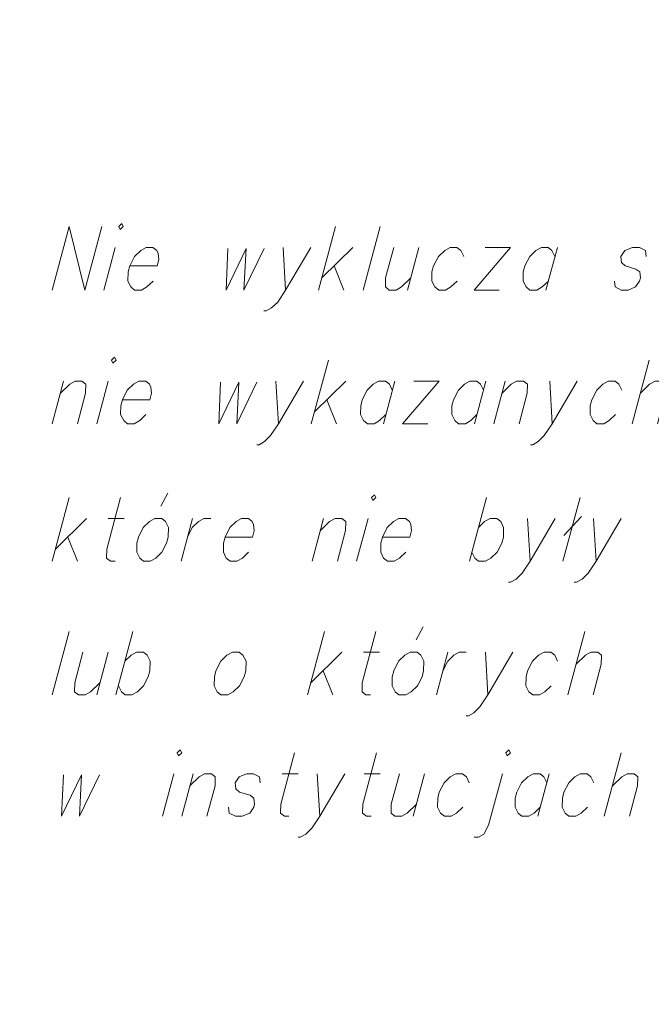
# Model space of a CAD drawing. Header units: metres. Extents: x 5554594 to 5556205, y 5636132 to 5636668.
# Tile 37 of 168: x 5555366.74 to 5555373.6, y 5636179.58 to 5636190.27. Entities that reach past the tile are written whole.
import ezdxf

# ---------------------------------------------------------------- set-up
doc = ezdxf.new("R2010")
doc.units = ezdxf.units.M
doc.header["$MEASUREMENT"] = 0
doc.header["$XCLIPFRAME"] = 0
doc.layers.add('#RAMKA', color=7, linetype='Continuous', lineweight=18)
doc.layers.add('#RASTER', color=7, linetype='Continuous', lineweight=18)
picture_1 = doc.add_image_def('image1.tif', size_in_pixel=(18897, 11811))

# ---------------------------------------------------------------- blocks, each defined once
blk = doc.blocks.new('*U608')
at = {"layer": '#RAMKA', "color": 7, "linetype": 'ByBlock', "lineweight": 18}
blk.add_line((5555367.783, 5636187.795), (5555367.66, 5636187.333), dxfattribs=at)
at = {"layer": '#RAMKA', "color": 7, "linetype": 'ByBlock', "lineweight": 18, "flags": 128}
blk.add_lwpolyline([(5555367.82, 5636188.022), (5555367.836, 5636187.99), (5555367.869, 5636188.022), (5555367.853, 5636188.055), (5555367.82, 5636188.022)], dxfattribs=at)
blk = doc.blocks.new('*U609')
at = {"layer": '#RAMKA', "color": 7, "linetype": 'ByBlock', "lineweight": 18}
blk.add_line((5555369.606, 5636187.795), (5555369.632, 5636187.333), dxfattribs=at)
at = {"layer": '#RAMKA', "color": 7, "linetype": 'ByBlock', "lineweight": 18, "flags": 128}
blk.add_lwpolyline([(5555369.905, 5636187.795), (5555369.632, 5636187.333), (5555369.547, 5636187.203), (5555369.48, 5636187.138), (5555369.421, 5636187.106), (5555369.397, 5636187.106)], dxfattribs=at)
blk = doc.blocks.new('*U610')
at = {"layer": '#RAMKA', "color": 7, "linetype": 'ByBlock', "lineweight": 18}
for p, q in [((5555370.175, 5636188.022), (5555369.99, 5636187.333)), ((5555370.362, 5636187.795), (5555370.025, 5636187.464)), ((5555370.159, 5636187.594), (5555370.264, 5636187.333))]:
    blk.add_line(p, q, dxfattribs=at)
blk = doc.blocks.new('*U611')
at = {"layer": '#RAMKA', "color": 7, "linetype": 'ByBlock', "lineweight": 18}
blk.add_line((5555371.079, 5636187.795), (5555370.956, 5636187.333), dxfattribs=at)
at = {"layer": '#RAMKA', "color": 7, "linetype": 'ByBlock', "lineweight": 18, "flags": 128}
blk.add_lwpolyline([(5555370.806, 5636187.795), (5555370.717, 5636187.464), (5555370.716, 5636187.366), (5555370.757, 5636187.333), (5555370.831, 5636187.333), (5555370.89, 5636187.366), (5555370.991, 5636187.464)], dxfattribs=at)
blk = doc.blocks.new('*U612')
at = {"layer": '#RAMKA', "color": 7, "linetype": 'ByBlock', "lineweight": 18}
for p, q in [((5555372.074, 5636187.795), (5555371.677, 5636187.333)), ((5555371.8, 5636187.795), (5555372.074, 5636187.795)), ((5555371.677, 5636187.333), (5555371.95, 5636187.333))]:
    blk.add_line(p, q, dxfattribs=at)
blk = doc.blocks.new('*U613')
at = {"layer": '#RAMKA', "color": 7, "linetype": 'ByBlock', "lineweight": 18}
blk.add_line((5555372.582, 5636187.795), (5555372.458, 5636187.333), dxfattribs=at)
at = {"layer": '#RAMKA', "color": 7, "linetype": 'ByBlock', "lineweight": 18, "flags": 128}
blk.add_lwpolyline([(5555372.555, 5636187.697), (5555372.523, 5636187.762), (5555372.482, 5636187.795), (5555372.408, 5636187.795), (5555372.349, 5636187.762), (5555372.282, 5636187.697), (5555372.229, 5636187.594), (5555372.212, 5636187.529), (5555372.211, 5636187.431), (5555372.243, 5636187.366), (5555372.284, 5636187.333), (5555372.359, 5636187.333), (5555372.417, 5636187.366), (5555372.484, 5636187.431)], dxfattribs=at)
blk = doc.blocks.new('*U632')
at = {"layer": '#RAMKA', "color": 7, "linetype": 'ByBlock', "lineweight": 18}
blk.add_line((5555367.222, 5636186.343), (5555367.098, 5636185.882), dxfattribs=at)
at = {"layer": '#RAMKA', "color": 7, "linetype": 'ByBlock', "lineweight": 18, "flags": 128}
blk.add_lwpolyline([(5555367.187, 5636186.213), (5555367.288, 5636186.311), (5555367.346, 5636186.343), (5555367.421, 5636186.343), (5555367.462, 5636186.311), (5555367.461, 5636186.213), (5555367.372, 5636185.882)], dxfattribs=at)
blk = doc.blocks.new('*U633')
at = {"layer": '#RAMKA', "color": 7, "linetype": 'ByBlock', "lineweight": 18}
blk.add_line((5555367.705, 5636186.343), (5555367.581, 5636185.882), dxfattribs=at)
at = {"layer": '#RAMKA', "color": 7, "linetype": 'ByBlock', "lineweight": 18, "flags": 128}
blk.add_lwpolyline([(5555367.741, 5636186.571), (5555367.757, 5636186.539), (5555367.791, 5636186.571), (5555367.774, 5636186.604), (5555367.741, 5636186.571)], dxfattribs=at)
blk = doc.blocks.new('*U634')
at = {"layer": '#RAMKA', "color": 7, "linetype": 'ByBlock', "lineweight": 18}
blk.add_line((5555369.527, 5636186.343), (5555369.553, 5636185.882), dxfattribs=at)
at = {"layer": '#RAMKA', "color": 7, "linetype": 'ByBlock', "lineweight": 18, "flags": 128}
blk.add_lwpolyline([(5555369.826, 5636186.343), (5555369.553, 5636185.882), (5555369.468, 5636185.752), (5555369.401, 5636185.687), (5555369.343, 5636185.654), (5555369.318, 5636185.654)], dxfattribs=at)
blk = doc.blocks.new('*U635')
at = {"layer": '#RAMKA', "color": 7, "linetype": 'ByBlock', "lineweight": 18}
for p, q in [((5555370.096, 5636186.571), (5555369.911, 5636185.882)), ((5555370.284, 5636186.343), (5555369.946, 5636186.012)), ((5555370.081, 5636186.142), (5555370.185, 5636185.882))]:
    blk.add_line(p, q, dxfattribs=at)
blk = doc.blocks.new('*U636')
at = {"layer": '#RAMKA', "color": 7, "linetype": 'ByBlock', "lineweight": 18}
blk.add_line((5555370.816, 5636186.343), (5555370.693, 5636185.882), dxfattribs=at)
at = {"layer": '#RAMKA', "color": 7, "linetype": 'ByBlock', "lineweight": 18, "flags": 128}
blk.add_lwpolyline([(5555370.79, 5636186.246), (5555370.758, 5636186.311), (5555370.717, 5636186.343), (5555370.642, 5636186.343), (5555370.584, 5636186.311), (5555370.516, 5636186.246), (5555370.464, 5636186.142), (5555370.447, 5636186.077), (5555370.445, 5636185.98), (5555370.478, 5636185.915), (5555370.519, 5636185.882), (5555370.593, 5636185.882), (5555370.652, 5636185.915), (5555370.719, 5636185.98)], dxfattribs=at)
blk = doc.blocks.new('*U637')
at = {"layer": '#RAMKA', "color": 7, "linetype": 'ByBlock', "lineweight": 18}
for p, q in [((5555371.299, 5636186.343), (5555370.902, 5636185.882)), ((5555371.025, 5636186.343), (5555371.299, 5636186.343)), ((5555370.902, 5636185.882), (5555371.175, 5636185.882))]:
    blk.add_line(p, q, dxfattribs=at)
blk = doc.blocks.new('*U638')
at = {"layer": '#RAMKA', "color": 7, "linetype": 'ByBlock', "lineweight": 18}
blk.add_line((5555371.807, 5636186.343), (5555371.683, 5636185.882), dxfattribs=at)
at = {"layer": '#RAMKA', "color": 7, "linetype": 'ByBlock', "lineweight": 18, "flags": 128}
blk.add_lwpolyline([(5555371.781, 5636186.246), (5555371.748, 5636186.311), (5555371.707, 5636186.343), (5555371.633, 5636186.343), (5555371.574, 5636186.311), (5555371.507, 5636186.246), (5555371.454, 5636186.142), (5555371.437, 5636186.077), (5555371.436, 5636185.98), (5555371.468, 5636185.915), (5555371.509, 5636185.882), (5555371.584, 5636185.882), (5555371.642, 5636185.915), (5555371.709, 5636185.98)], dxfattribs=at)
blk = doc.blocks.new('*U639')
at = {"layer": '#RAMKA', "color": 7, "linetype": 'ByBlock', "lineweight": 18}
blk.add_line((5555372.016, 5636186.343), (5555371.892, 5636185.882), dxfattribs=at)
at = {"layer": '#RAMKA', "color": 7, "linetype": 'ByBlock', "lineweight": 18, "flags": 128}
blk.add_lwpolyline([(5555371.981, 5636186.213), (5555372.082, 5636186.311), (5555372.14, 5636186.343), (5555372.215, 5636186.343), (5555372.256, 5636186.311), (5555372.255, 5636186.213), (5555372.166, 5636185.882)], dxfattribs=at)
blk = doc.blocks.new('*U640')
at = {"layer": '#RAMKA', "color": 7, "linetype": 'ByBlock', "lineweight": 18}
blk.add_line((5555372.499, 5636186.343), (5555372.524, 5636185.882), dxfattribs=at)
at = {"layer": '#RAMKA', "color": 7, "linetype": 'ByBlock', "lineweight": 18, "flags": 128}
blk.add_lwpolyline([(5555372.797, 5636186.343), (5555372.524, 5636185.882), (5555372.44, 5636185.752), (5555372.373, 5636185.687), (5555372.314, 5636185.654), (5555372.289, 5636185.654)], dxfattribs=at)
blk = doc.blocks.new('*U641')
at = {"layer": '#RAMKA', "color": 7, "linetype": 'ByBlock', "lineweight": 18}
blk.add_line((5555373.579, 5636186.571), (5555373.395, 5636185.882), dxfattribs=at)
at = {"layer": '#RAMKA', "color": 7, "linetype": 'ByBlock', "lineweight": 18, "flags": 128}
blk.add_lwpolyline([(5555373.483, 5636186.213), (5555373.584, 5636186.311), (5555373.643, 5636186.343), (5555373.717, 5636186.343), (5555373.758, 5636186.311), (5555373.757, 5636186.213), (5555373.668, 5636185.882)], dxfattribs=at)
blk = doc.blocks.new('*U663')
at = {"layer": '#RAMKA', "color": 7, "linetype": 'ByBlock', "lineweight": 18}
for p, q in [((5555367.283, 5636185.079), (5555367.098, 5636184.39)), ((5555367.471, 5636184.851), (5555367.133, 5636184.52)), ((5555367.268, 5636184.65), (5555367.372, 5636184.39))]:
    blk.add_line(p, q, dxfattribs=at)
blk = doc.blocks.new('*U664')
at = {"layer": '#RAMKA', "color": 7, "linetype": 'ByBlock', "lineweight": 18}
blk.add_line((5555367.705, 5636184.851), (5555367.879, 5636184.851), dxfattribs=at)
at = {"layer": '#RAMKA', "color": 7, "linetype": 'ByBlock', "lineweight": 18, "flags": 128}
blk.add_lwpolyline([(5555367.84, 5636185.079), (5555367.691, 5636184.52), (5555367.689, 5636184.422), (5555367.73, 5636184.39), (5555367.78, 5636184.39)], dxfattribs=at)
blk = doc.blocks.new('*U665')
at = {"layer": '#RAMKA', "color": 7, "linetype": 'ByBlock', "lineweight": 18}
blk.add_line((5555368.278, 5636184.986), (5555368.353, 5636185.128), dxfattribs=at)
at = {"layer": '#RAMKA', "color": 7, "linetype": 'ByBlock', "lineweight": 18, "flags": 128}
blk.add_lwpolyline([(5555368.212, 5636184.851), (5555368.154, 5636184.818), (5555368.087, 5636184.753), (5555368.034, 5636184.65), (5555368.017, 5636184.585), (5555368.015, 5636184.487), (5555368.048, 5636184.422), (5555368.089, 5636184.39), (5555368.163, 5636184.39), (5555368.222, 5636184.422), (5555368.289, 5636184.487), (5555368.34, 5636184.585), (5555368.358, 5636184.65), (5555368.36, 5636184.753), (5555368.328, 5636184.818), (5555368.287, 5636184.851), (5555368.212, 5636184.851)], dxfattribs=at)
blk = doc.blocks.new('*U666')
at = {"layer": '#RAMKA', "color": 7, "linetype": 'ByBlock', "lineweight": 18}
blk.add_line((5555368.621, 5636184.851), (5555368.497, 5636184.39), dxfattribs=at)
at = {"layer": '#RAMKA', "color": 7, "linetype": 'ByBlock', "lineweight": 18, "flags": 128}
blk.add_lwpolyline([(5555368.567, 5636184.65), (5555368.619, 5636184.753), (5555368.686, 5636184.818), (5555368.745, 5636184.851), (5555368.819, 5636184.851)], dxfattribs=at)
blk = doc.blocks.new('*U667')
at = {"layer": '#RAMKA', "color": 7, "linetype": 'ByBlock', "lineweight": 18}
blk.add_line((5555370.044, 5636184.851), (5555369.92, 5636184.39), dxfattribs=at)
at = {"layer": '#RAMKA', "color": 7, "linetype": 'ByBlock', "lineweight": 18, "flags": 128}
blk.add_lwpolyline([(5555370.009, 5636184.721), (5555370.11, 5636184.818), (5555370.168, 5636184.851), (5555370.243, 5636184.851), (5555370.284, 5636184.818), (5555370.283, 5636184.721), (5555370.194, 5636184.39)], dxfattribs=at)
blk = doc.blocks.new('*U668')
at = {"layer": '#RAMKA', "color": 7, "linetype": 'ByBlock', "lineweight": 18}
blk.add_line((5555370.527, 5636184.851), (5555370.403, 5636184.39), dxfattribs=at)
at = {"layer": '#RAMKA', "color": 7, "linetype": 'ByBlock', "lineweight": 18, "flags": 128}
blk.add_lwpolyline([(5555370.563, 5636185.079), (5555370.579, 5636185.046), (5555370.613, 5636185.079), (5555370.597, 5636185.111), (5555370.563, 5636185.079)], dxfattribs=at)
blk = doc.blocks.new('*U669')
at = {"layer": '#RAMKA', "color": 7, "linetype": 'ByBlock', "lineweight": 18}
blk.add_line((5555371.812, 5636185.079), (5555371.628, 5636184.39), dxfattribs=at)
at = {"layer": '#RAMKA', "color": 7, "linetype": 'ByBlock', "lineweight": 18, "flags": 128}
blk.add_lwpolyline([(5555371.725, 5636184.753), (5555371.792, 5636184.818), (5555371.851, 5636184.851), (5555371.926, 5636184.851), (5555371.967, 5636184.818), (5555371.999, 5636184.753), (5555371.996, 5636184.65), (5555371.979, 5636184.585), (5555371.928, 5636184.487), (5555371.86, 5636184.422), (5555371.802, 5636184.39), (5555371.727, 5636184.39), (5555371.686, 5636184.422), (5555371.654, 5636184.487)], dxfattribs=at)
blk = doc.blocks.new('*U670')
at = {"layer": '#RAMKA', "color": 7, "linetype": 'ByBlock', "lineweight": 18}
blk.add_line((5555372.259, 5636184.851), (5555372.285, 5636184.39), dxfattribs=at)
at = {"layer": '#RAMKA', "color": 7, "linetype": 'ByBlock', "lineweight": 18, "flags": 128}
blk.add_lwpolyline([(5555372.558, 5636184.851), (5555372.285, 5636184.39), (5555372.2, 5636184.26), (5555372.133, 5636184.194), (5555372.074, 5636184.162), (5555372.05, 5636184.162)], dxfattribs=at)
blk = doc.blocks.new('*U671')
at = {"layer": '#RAMKA', "color": 7, "linetype": 'ByBlock', "lineweight": 18}
for p, q in [((5555372.828, 5636185.079), (5555372.643, 5636184.39)), ((5555372.843, 5636184.873), (5555372.651, 5636184.666))]:
    blk.add_line(p, q, dxfattribs=at)
blk = doc.blocks.new('*U672')
at = {"layer": '#RAMKA', "color": 7, "linetype": 'ByBlock', "lineweight": 18}
blk.add_line((5555372.976, 5636184.851), (5555373.002, 5636184.39), dxfattribs=at)
at = {"layer": '#RAMKA', "color": 7, "linetype": 'ByBlock', "lineweight": 18, "flags": 128}
blk.add_lwpolyline([(5555373.274, 5636184.851), (5555373.002, 5636184.39), (5555372.917, 5636184.26), (5555372.85, 5636184.194), (5555372.791, 5636184.162), (5555372.766, 5636184.162)], dxfattribs=at)
blk = doc.blocks.new('*U690')
at = {"layer": '#RAMKA', "color": 7, "linetype": 'ByBlock', "lineweight": 18}
blk.add_line((5555367.705, 5636183.4), (5555367.581, 5636182.938), dxfattribs=at)
at = {"layer": '#RAMKA', "color": 7, "linetype": 'ByBlock', "lineweight": 18, "flags": 128}
blk.add_lwpolyline([(5555367.431, 5636183.4), (5555367.342, 5636183.069), (5555367.341, 5636182.971), (5555367.382, 5636182.938), (5555367.457, 5636182.938), (5555367.515, 5636182.971), (5555367.616, 5636183.069)], dxfattribs=at)
blk = doc.blocks.new('*U691')
at = {"layer": '#RAMKA', "color": 7, "linetype": 'ByBlock', "lineweight": 18}
blk.add_line((5555367.975, 5636183.627), (5555367.79, 5636182.938), dxfattribs=at)
at = {"layer": '#RAMKA', "color": 7, "linetype": 'ByBlock', "lineweight": 18, "flags": 128}
blk.add_lwpolyline([(5555367.888, 5636183.302), (5555367.955, 5636183.367), (5555368.013, 5636183.4), (5555368.088, 5636183.4), (5555368.129, 5636183.367), (5555368.161, 5636183.302), (5555368.159, 5636183.199), (5555368.141, 5636183.134), (5555368.09, 5636183.036), (5555368.023, 5636182.971), (5555367.964, 5636182.938), (5555367.89, 5636182.938), (5555367.849, 5636182.971), (5555367.816, 5636183.036)], dxfattribs=at)
blk = doc.blocks.new('*U692')
at = {"layer": '#RAMKA', "color": 7, "linetype": 'ByBlock', "lineweight": 18}
for p, q in [((5555370.055, 5636183.627), (5555369.871, 5636182.938)), ((5555370.243, 5636183.4), (5555369.906, 5636183.069)), ((5555370.04, 5636183.199), (5555370.144, 5636182.938))]:
    blk.add_line(p, q, dxfattribs=at)
blk = doc.blocks.new('*U693')
at = {"layer": '#RAMKA', "color": 7, "linetype": 'ByBlock', "lineweight": 18}
blk.add_line((5555370.477, 5636183.4), (5555370.651, 5636183.4), dxfattribs=at)
at = {"layer": '#RAMKA', "color": 7, "linetype": 'ByBlock', "lineweight": 18, "flags": 128}
blk.add_lwpolyline([(5555370.613, 5636183.627), (5555370.463, 5636183.069), (5555370.462, 5636182.971), (5555370.503, 5636182.938), (5555370.553, 5636182.938)], dxfattribs=at)
blk = doc.blocks.new('*U694')
at = {"layer": '#RAMKA', "color": 7, "linetype": 'ByBlock', "lineweight": 18}
blk.add_line((5555371.05, 5636183.535), (5555371.125, 5636183.676), dxfattribs=at)
at = {"layer": '#RAMKA', "color": 7, "linetype": 'ByBlock', "lineweight": 18, "flags": 128}
blk.add_lwpolyline([(5555370.985, 5636183.4), (5555370.926, 5636183.367), (5555370.859, 5636183.302), (5555370.807, 5636183.199), (5555370.789, 5636183.134), (5555370.788, 5636183.036), (5555370.82, 5636182.971), (5555370.861, 5636182.938), (5555370.936, 5636182.938), (5555370.994, 5636182.971), (5555371.062, 5636183.036), (5555371.113, 5636183.134), (5555371.13, 5636183.199), (5555371.133, 5636183.302), (5555371.1, 5636183.367), (5555371.059, 5636183.4), (5555370.985, 5636183.4)], dxfattribs=at)
blk = doc.blocks.new('*U695')
at = {"layer": '#RAMKA', "color": 7, "linetype": 'ByBlock', "lineweight": 18}
blk.add_line((5555371.393, 5636183.4), (5555371.269, 5636182.938), dxfattribs=at)
at = {"layer": '#RAMKA', "color": 7, "linetype": 'ByBlock', "lineweight": 18, "flags": 128}
blk.add_lwpolyline([(5555371.339, 5636183.199), (5555371.392, 5636183.302), (5555371.459, 5636183.367), (5555371.517, 5636183.4), (5555371.592, 5636183.4)], dxfattribs=at)
blk = doc.blocks.new('*U696')
at = {"layer": '#RAMKA', "color": 7, "linetype": 'ByBlock', "lineweight": 18}
blk.add_line((5555371.801, 5636183.4), (5555371.827, 5636182.938), dxfattribs=at)
at = {"layer": '#RAMKA', "color": 7, "linetype": 'ByBlock', "lineweight": 18, "flags": 128}
blk.add_lwpolyline([(5555372.1, 5636183.4), (5555371.827, 5636182.938), (5555371.742, 5636182.808), (5555371.675, 5636182.743), (5555371.617, 5636182.711), (5555371.592, 5636182.711)], dxfattribs=at)
blk = doc.blocks.new('*U697')
at = {"layer": '#RAMKA', "color": 7, "linetype": 'ByBlock', "lineweight": 18}
blk.add_line((5555372.882, 5636183.627), (5555372.697, 5636182.938), dxfattribs=at)
at = {"layer": '#RAMKA', "color": 7, "linetype": 'ByBlock', "lineweight": 18, "flags": 128}
blk.add_lwpolyline([(5555372.786, 5636183.269), (5555372.887, 5636183.367), (5555372.945, 5636183.4), (5555373.02, 5636183.4), (5555373.061, 5636183.367), (5555373.059, 5636183.269), (5555372.971, 5636182.938)], dxfattribs=at)
blk = doc.blocks.new('*U712')
at = {"layer": '#RAMKA', "color": 7, "linetype": 'ByBlock', "lineweight": 18}
blk.add_line((5555368.418, 5636182.08), (5555368.294, 5636181.619), dxfattribs=at)
at = {"layer": '#RAMKA', "color": 7, "linetype": 'ByBlock', "lineweight": 18, "flags": 128}
blk.add_lwpolyline([(5555368.454, 5636182.308), (5555368.47, 5636182.276), (5555368.504, 5636182.308), (5555368.488, 5636182.341), (5555368.454, 5636182.308)], dxfattribs=at)
blk = doc.blocks.new('*U713')
at = {"layer": '#RAMKA', "color": 7, "linetype": 'ByBlock', "lineweight": 18}
blk.add_line((5555368.627, 5636182.08), (5555368.504, 5636181.619), dxfattribs=at)
at = {"layer": '#RAMKA', "color": 7, "linetype": 'ByBlock', "lineweight": 18, "flags": 128}
blk.add_lwpolyline([(5555368.592, 5636181.95), (5555368.693, 5636182.048), (5555368.751, 5636182.08), (5555368.826, 5636182.08), (5555368.867, 5636182.048), (5555368.866, 5636181.95), (5555368.777, 5636181.619)], dxfattribs=at)
blk = doc.blocks.new('*U714')
at = {"layer": '#RAMKA', "color": 7, "linetype": 'ByBlock', "lineweight": 18}
blk.add_line((5555369.593, 5636182.08), (5555369.767, 5636182.08), dxfattribs=at)
at = {"layer": '#RAMKA', "color": 7, "linetype": 'ByBlock', "lineweight": 18, "flags": 128}
blk.add_lwpolyline([(5555369.728, 5636182.308), (5555369.579, 5636181.749), (5555369.577, 5636181.652), (5555369.618, 5636181.619), (5555369.668, 5636181.619)], dxfattribs=at)
blk = doc.blocks.new('*U715')
at = {"layer": '#RAMKA', "color": 7, "linetype": 'ByBlock', "lineweight": 18}
blk.add_line((5555369.976, 5636182.08), (5555370.002, 5636181.619), dxfattribs=at)
at = {"layer": '#RAMKA', "color": 7, "linetype": 'ByBlock', "lineweight": 18, "flags": 128}
blk.add_lwpolyline([(5555370.275, 5636182.08), (5555370.002, 5636181.619), (5555369.917, 5636181.489), (5555369.85, 5636181.424), (5555369.791, 5636181.391), (5555369.767, 5636181.391)], dxfattribs=at)
blk = doc.blocks.new('*U716')
at = {"layer": '#RAMKA', "color": 7, "linetype": 'ByBlock', "lineweight": 18}
blk.add_line((5555370.484, 5636182.08), (5555370.658, 5636182.08), dxfattribs=at)
at = {"layer": '#RAMKA', "color": 7, "linetype": 'ByBlock', "lineweight": 18, "flags": 128}
blk.add_lwpolyline([(5555370.619, 5636182.308), (5555370.47, 5636181.749), (5555370.468, 5636181.652), (5555370.509, 5636181.619), (5555370.559, 5636181.619)], dxfattribs=at)
blk = doc.blocks.new('*U717')
at = {"layer": '#RAMKA', "color": 7, "linetype": 'ByBlock', "lineweight": 18}
blk.add_line((5555371.141, 5636182.08), (5555371.017, 5636181.619), dxfattribs=at)
at = {"layer": '#RAMKA', "color": 7, "linetype": 'ByBlock', "lineweight": 18, "flags": 128}
blk.add_lwpolyline([(5555370.867, 5636182.08), (5555370.778, 5636181.749), (5555370.777, 5636181.652), (5555370.818, 5636181.619), (5555370.893, 5636181.619), (5555370.951, 5636181.652), (5555371.052, 5636181.749)], dxfattribs=at)
blk = doc.blocks.new('*U718')
at = {"layer": '#RAMKA', "color": 7, "linetype": 'ByBlock', "lineweight": 18, "flags": 128}
for points in [[(5555372.022, 5636182.308), (5555372.038, 5636182.276), (5555372.072, 5636182.308), (5555372.056, 5636182.341), (5555372.022, 5636182.308)], [(5555371.986, 5636182.08), (5555371.836, 5636181.521), (5555371.785, 5636181.424), (5555371.727, 5636181.391), (5555371.677, 5636181.391)]]:
    blk.add_lwpolyline(points, dxfattribs=at)
blk = doc.blocks.new('*U719')
at = {"layer": '#RAMKA', "color": 7, "linetype": 'ByBlock', "lineweight": 18}
blk.add_line((5555372.494, 5636182.08), (5555372.37, 5636181.619), dxfattribs=at)
at = {"layer": '#RAMKA', "color": 7, "linetype": 'ByBlock', "lineweight": 18, "flags": 128}
blk.add_lwpolyline([(5555372.468, 5636181.983), (5555372.435, 5636182.048), (5555372.394, 5636182.08), (5555372.32, 5636182.08), (5555372.261, 5636182.048), (5555372.194, 5636181.983), (5555372.141, 5636181.88), (5555372.124, 5636181.814), (5555372.123, 5636181.717), (5555372.155, 5636181.652), (5555372.196, 5636181.619), (5555372.271, 5636181.619), (5555372.329, 5636181.652), (5555372.396, 5636181.717)], dxfattribs=at)
blk = doc.blocks.new('*U720')
at = {"layer": '#RAMKA', "color": 7, "linetype": 'ByBlock', "lineweight": 18}
blk.add_line((5555373.276, 5636182.308), (5555373.091, 5636181.619), dxfattribs=at)
at = {"layer": '#RAMKA', "color": 7, "linetype": 'ByBlock', "lineweight": 18, "flags": 128}
blk.add_lwpolyline([(5555373.18, 5636181.95), (5555373.281, 5636182.048), (5555373.339, 5636182.08), (5555373.414, 5636182.08), (5555373.455, 5636182.048), (5555373.453, 5636181.95), (5555373.365, 5636181.619)], dxfattribs=at)

msp = doc.modelspace()

# ---------------------------------------------------------------- linework, layer by layer
at = {"layer": '#RAMKA', "color": 7, "linetype": 'Continuous', "lineweight": 18}
for p, q in [((5555370.658, 5636188.022), (5555370.473, 5636187.333)), ((5555367.283, 5636183.627), (5555367.098, 5636182.938))]:
    msp.add_line(p, q, dxfattribs=at)
at = {"layer": '#RAMKA', "color": 7, "linetype": 'Continuous', "lineweight": 18, "flags": 128}
for points in [[(5555367.098, 5636187.333), (5555367.283, 5636188.022), (5555367.451, 5636187.333), (5555367.635, 5636188.022)], [(5555367.939, 5636187.594), (5555368.237, 5636187.594), (5555368.256, 5636187.664), (5555368.249, 5636187.73), (5555368.233, 5636187.762), (5555368.192, 5636187.795), (5555368.117, 5636187.795), (5555368.059, 5636187.762), (5555367.991, 5636187.697), (5555367.939, 5636187.594), (5555367.921, 5636187.529), (5555367.92, 5636187.431), (5555367.952, 5636187.366), (5555367.993, 5636187.333), (5555368.068, 5636187.333), (5555368.127, 5636187.366), (5555368.194, 5636187.431)], [(5555369.005, 5636187.784), (5555368.986, 5636187.333), (5555369.204, 5636187.784), (5555369.18, 5636187.333), (5555369.398, 5636187.784)], [(5555371.565, 5636187.697), (5555371.533, 5636187.762), (5555371.492, 5636187.795), (5555371.417, 5636187.795), (5555371.359, 5636187.762), (5555371.291, 5636187.697), (5555371.239, 5636187.594), (5555371.221, 5636187.529), (5555371.22, 5636187.431), (5555371.252, 5636187.366), (5555371.294, 5636187.333), (5555371.368, 5636187.333), (5555371.427, 5636187.366), (5555371.494, 5636187.431)], [(5555373.546, 5636187.697), (5555373.538, 5636187.762), (5555373.473, 5636187.795), (5555373.398, 5636187.795), (5555373.315, 5636187.762), (5555373.272, 5636187.697), (5555373.28, 5636187.632), (5555373.319, 5636187.594), (5555373.435, 5636187.561), (5555373.476, 5636187.529), (5555373.483, 5636187.464), (5555373.475, 5636187.431), (5555373.432, 5636187.366), (5555373.349, 5636187.333), (5555373.274, 5636187.333), (5555373.209, 5636187.366), (5555373.201, 5636187.431)], [(5555367.86, 5636186.142), (5555368.159, 5636186.142), (5555368.177, 5636186.213), (5555368.17, 5636186.278), (5555368.154, 5636186.311), (5555368.113, 5636186.343), (5555368.038, 5636186.343), (5555367.98, 5636186.311), (5555367.913, 5636186.246), (5555367.86, 5636186.142), (5555367.843, 5636186.077), (5555367.841, 5636185.98), (5555367.874, 5636185.915), (5555367.915, 5636185.882), (5555367.989, 5636185.882), (5555368.048, 5636185.915), (5555368.115, 5636185.98)], [(5555368.926, 5636186.333), (5555368.907, 5636185.882), (5555369.125, 5636186.333), (5555369.101, 5636185.882), (5555369.319, 5636186.333)], [(5555373.283, 5636186.246), (5555373.251, 5636186.311), (5555373.21, 5636186.343), (5555373.135, 5636186.343), (5555373.076, 5636186.311), (5555373.009, 5636186.246), (5555372.957, 5636186.142), (5555372.939, 5636186.077), (5555372.938, 5636185.98), (5555372.97, 5636185.915), (5555373.011, 5636185.882), (5555373.086, 5636185.882), (5555373.144, 5636185.915), (5555373.212, 5636185.98)], [(5555368.975, 5636184.65), (5555369.273, 5636184.65), (5555369.292, 5636184.721), (5555369.285, 5636184.786), (5555369.269, 5636184.818), (5555369.228, 5636184.851), (5555369.153, 5636184.851), (5555369.095, 5636184.818), (5555369.027, 5636184.753), (5555368.975, 5636184.65), (5555368.957, 5636184.585), (5555368.956, 5636184.487), (5555368.988, 5636184.422), (5555369.03, 5636184.39), (5555369.104, 5636184.39), (5555369.163, 5636184.422), (5555369.23, 5636184.487)], [(5555370.682, 5636184.65), (5555370.981, 5636184.65), (5555371, 5636184.721), (5555370.992, 5636184.786), (5555370.976, 5636184.818), (5555370.935, 5636184.851), (5555370.86, 5636184.851), (5555370.802, 5636184.818), (5555370.735, 5636184.753), (5555370.682, 5636184.65), (5555370.665, 5636184.585), (5555370.664, 5636184.487), (5555370.696, 5636184.422), (5555370.737, 5636184.39), (5555370.811, 5636184.39), (5555370.87, 5636184.422), (5555370.937, 5636184.487)], [(5555369.054, 5636183.4), (5555368.995, 5636183.367), (5555368.928, 5636183.302), (5555368.875, 5636183.199), (5555368.858, 5636183.134), (5555368.857, 5636183.036), (5555368.889, 5636182.971), (5555368.93, 5636182.938), (5555369.005, 5636182.938), (5555369.063, 5636182.971), (5555369.13, 5636183.036), (5555369.181, 5636183.134), (5555369.199, 5636183.199), (5555369.202, 5636183.302), (5555369.169, 5636183.367), (5555369.128, 5636183.4), (5555369.054, 5636183.4)], [(5555372.585, 5636183.302), (5555372.553, 5636183.367), (5555372.512, 5636183.4), (5555372.437, 5636183.4), (5555372.379, 5636183.367), (5555372.312, 5636183.302), (5555372.259, 5636183.199), (5555372.242, 5636183.134), (5555372.24, 5636183.036), (5555372.273, 5636182.971), (5555372.314, 5636182.938), (5555372.388, 5636182.938), (5555372.447, 5636182.971), (5555372.514, 5636183.036)], [(5555367.219, 5636182.07), (5555367.2, 5636181.619), (5555367.417, 5636182.07), (5555367.394, 5636181.619), (5555367.612, 5636182.07)], [(5555369.357, 5636181.983), (5555369.35, 5636182.048), (5555369.284, 5636182.08), (5555369.209, 5636182.08), (5555369.126, 5636182.048), (5555369.084, 5636181.983), (5555369.091, 5636181.918), (5555369.131, 5636181.88), (5555369.246, 5636181.847), (5555369.287, 5636181.814), (5555369.295, 5636181.749), (5555369.286, 5636181.717), (5555369.244, 5636181.652), (5555369.16, 5636181.619), (5555369.086, 5636181.619), (5555369.02, 5636181.652), (5555369.013, 5636181.717)], [(5555371.626, 5636181.983), (5555371.594, 5636182.048), (5555371.553, 5636182.08), (5555371.478, 5636182.08), (5555371.42, 5636182.048), (5555371.353, 5636181.983), (5555371.3, 5636181.88), (5555371.283, 5636181.814), (5555371.282, 5636181.717), (5555371.314, 5636181.652), (5555371.355, 5636181.619), (5555371.429, 5636181.619), (5555371.488, 5636181.652), (5555371.555, 5636181.717)], [(5555372.979, 5636181.983), (5555372.947, 5636182.048), (5555372.906, 5636182.08), (5555372.831, 5636182.08), (5555372.773, 5636182.048), (5555372.706, 5636181.983), (5555372.653, 5636181.88), (5555372.636, 5636181.814), (5555372.635, 5636181.717), (5555372.667, 5636181.652), (5555372.708, 5636181.619), (5555372.782, 5636181.619), (5555372.841, 5636181.652), (5555372.908, 5636181.717)]]:
    msp.add_lwpolyline(points, dxfattribs=at)

# ---------------------------------------------------------------- block references
at = {"layer": '#RAMKA', "color": 7, "linetype": 'Continuous', "lineweight": 18}
for name in ['*U608', '*U610', '*U609', '*U611', '*U612', '*U613', '*U633', '*U635', '*U641', '*U632', '*U634', '*U636', '*U637', '*U638', '*U639', '*U640', '*U663', '*U664', '*U665', '*U668', '*U669', '*U671', '*U666', '*U667', '*U670', '*U672', '*U694', '*U691', '*U692', '*U693', '*U697', '*U690', '*U695', '*U696', '*U712', '*U714', '*U716', '*U718', '*U720', '*U713', '*U715', '*U717', '*U719']:
    msp.add_blockref(name, (0, 0), dxfattribs=at)

# ---------------------------------------------------------------- pictures from other files: only their frames are drawn
at = {"layer": '#RASTER', "color": 252, "linetype": 'Continuous', "lineweight": 18}
image = msp.add_image(picture_1, insert=(5554593.51, 5636131.7), size_in_units=(811.166, 518.086), dxfattribs=at)
image.set_boundary_path([(-0.5, -0.5), (-0.5, 11810.5), (18896.5, 11810.5), (18896.5, -0.5), (-0.5, -0.5)])
image.dxf.flags = 15

doc.saveas('drawing.dxf')
